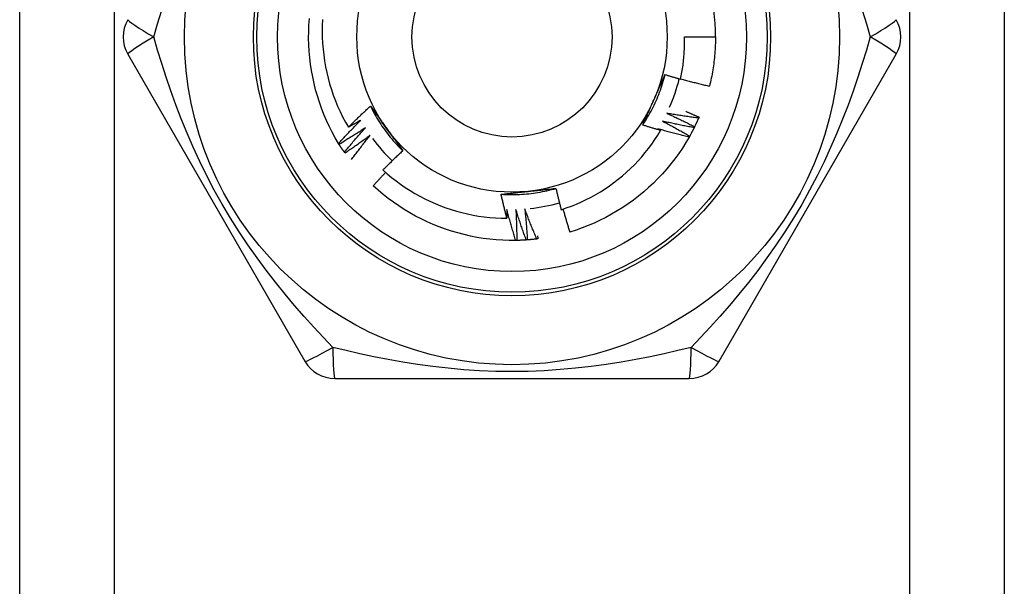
# Model space of a CAD drawing. Header units: inches. Extents: x 4.1 to 95.3, y 5.8 to 50.1.
# Tile 40 of 76: x 6.181 to 6.743, y 36.323 to 36.646. Entities that reach past the tile are written whole.
import ezdxf

# ---------------------------------------------------------------- set-up
doc = ezdxf.new("R2010")
doc.units = ezdxf.units.IN
doc.header["$MEASUREMENT"] = 0
doc.layers.add('Visible Edges(ANSI)', color=7, linetype='Continuous', lineweight=25)
doc.layers.add('Visible Tangent Edges(ANSI)', color=7, linetype='Continuous', lineweight=25)

msp = doc.modelspace()

# ---------------------------------------------------------------- linework, layer by layer
at = {"layer": 'Visible Edges(ANSI)'}
for p, q in [((6.180528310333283, 19.57724253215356), (6.180528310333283, 36.96306930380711)), ((6.742528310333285, 36.96306930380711), (6.742528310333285, 19.57724253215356)), ((6.559955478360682, 36.6362976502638), (6.577670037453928, 36.6362976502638)), ((6.242180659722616, 36.62645513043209), (6.343330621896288, 36.45125828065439)), ((6.579725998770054, 36.45125828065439), (6.680875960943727, 36.62645513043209)), ((6.568278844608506, 36.59054586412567), (6.568039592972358, 36.58999160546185)), ((6.362865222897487, 36.57502370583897), (6.362548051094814, 36.57553737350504)), ((6.36617856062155, 36.56998530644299), (6.365835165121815, 36.57048182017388)), ((6.46425679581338, 36.52018796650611), (6.46365323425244, 36.52017535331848)), ((6.360378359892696, 36.44141575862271), (6.562678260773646, 36.44141575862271))]:
    msp.add_line(p, q, dxfattribs=at)
at = {"layer": 'Visible Edges(ANSI)', "flags": 128}
for points in [[(6.362548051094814, 36.57553737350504), (6.360655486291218, 36.57873915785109), (6.358870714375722, 36.58200096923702), (6.357194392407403, 36.58531909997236), (6.355627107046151, 36.58868984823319), (6.354169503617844, 36.59210949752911), (6.352822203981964, 36.59557433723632), (6.351585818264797, 36.59908066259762), (6.350460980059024, 36.6026247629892), (6.349448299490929, 36.60620293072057), (6.348548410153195, 36.60981145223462), (6.347761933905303, 36.6134466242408), (6.347089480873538, 36.61710473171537), (6.346531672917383, 36.62078206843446), (6.346089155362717, 36.62447492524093), (6.345762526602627, 36.62817959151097), (6.345552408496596, 36.63189235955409), (6.345459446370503, 36.63560951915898), (6.345484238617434, 36.63932736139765), (6.34562741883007, 36.64304217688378), (6.345889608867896, 36.64675025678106)], [(6.353427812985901, 36.64624476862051), (6.353267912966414, 36.64286817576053), (6.35321334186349, 36.63948398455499), (6.353264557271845, 36.63609897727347), (6.353421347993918, 36.63272163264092), (6.353683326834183, 36.62935444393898), (6.354050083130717, 36.62599986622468), (6.354521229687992, 36.62266035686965), (6.355096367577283, 36.61933837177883), (6.355775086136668, 36.61603636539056), (6.356556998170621, 36.61275679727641), (6.357441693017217, 36.60950212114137), (6.358428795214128, 36.60627479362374), (6.359517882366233, 36.60307727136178), (6.360708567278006, 36.59991200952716), (6.361999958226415, 36.59678263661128), (6.36338817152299, 36.59369881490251), (6.364871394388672, 36.59066399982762), (6.366448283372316, 36.58768035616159), (6.368117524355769, 36.58475005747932)], [(6.557753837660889, 36.61220508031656), (6.557963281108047, 36.61319424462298), (6.558162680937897, 36.61418574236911), (6.558351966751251, 36.61517936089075), (6.558531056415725, 36.61617462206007), (6.558699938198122, 36.61717142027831), (6.558858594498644, 36.61816967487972), (6.559007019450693, 36.61916930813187), (6.559145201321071, 36.62017024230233), (6.55927312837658, 36.62117239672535), (6.559390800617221, 36.62217569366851), (6.559498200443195, 36.62318005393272), (6.559595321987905, 36.62418539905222), (6.559682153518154, 36.62519164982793), (6.559758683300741, 36.62619872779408), (6.559824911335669, 36.62720655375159), (6.559880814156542, 36.6282150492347), (6.559926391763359, 36.62922413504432), (6.559961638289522, 36.63023373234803), (6.559986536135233, 36.63124376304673), (6.560001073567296, 36.63225414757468), (6.560005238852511, 36.63326480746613), (6.559999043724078, 36.6342756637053), (6.559982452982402, 36.6352866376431), (6.559955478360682, 36.6362976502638)], [(6.577670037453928, 36.63629765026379), (6.577664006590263, 36.63511602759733), (6.577645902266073, 36.63393453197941), (6.577615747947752, 36.63275328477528), (6.577573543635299, 36.63157240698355), (6.577519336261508, 36.63039201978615), (6.577453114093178, 36.629212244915), (6.577374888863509, 36.62803320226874), (6.577284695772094, 36.62685501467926), (6.577182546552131, 36.62567780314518), (6.577068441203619, 36.62450168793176), (6.576942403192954, 36.62332679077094), (6.576804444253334, 36.62215323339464), (6.576654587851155, 36.62098113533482), (6.576492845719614, 36.61981061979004), (6.576319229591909, 36.6186418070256), (6.576133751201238, 36.61747481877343), (6.575936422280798, 36.61630977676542), (6.575727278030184, 36.61514679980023), (6.575506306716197, 36.61398601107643), (6.57527354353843, 36.61282753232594), (6.575029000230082, 36.61167148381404), (6.574772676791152, 36.61051798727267), (6.574504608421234, 36.60936716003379), (6.574224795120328, 36.60821913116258)], [(6.536140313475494, 36.58601902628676), (6.536867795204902, 36.58711947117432), (6.537579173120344, 36.58823043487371), (6.538274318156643, 36.58935165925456), (6.53895310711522, 36.59048289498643), (6.539615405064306, 36.59162388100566), (6.540261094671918, 36.59277436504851), (6.540890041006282, 36.59393409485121), (6.541502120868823, 36.59510281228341), (6.542097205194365, 36.59628026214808), (6.542675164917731, 36.59746619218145), (6.543235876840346, 36.59866034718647), (6.543779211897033, 36.59986247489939), (6.544305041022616, 36.60107231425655), (6.544813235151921, 36.60228961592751), (6.545303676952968, 36.60351412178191), (6.545776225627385, 36.60474557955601), (6.546230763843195, 36.60598373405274), (6.54666716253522, 36.60722833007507), (6.547085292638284, 36.60847911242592), (6.547485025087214, 36.60973582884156), (6.547866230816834, 36.61099822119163), (6.548228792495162, 36.61226603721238), (6.548572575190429, 36.61353902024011), (6.548897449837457, 36.61481691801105)], [(6.542452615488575, 36.60026783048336), (6.542724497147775, 36.60087850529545), (6.542996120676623, 36.60148863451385), (6.543267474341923, 36.60209823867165), (6.543538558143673, 36.60270733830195), (6.543809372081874, 36.60331595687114), (6.544079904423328, 36.603924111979), (6.544350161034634, 36.60453182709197), (6.544620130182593, 36.6051391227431), (6.544889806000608, 36.60574601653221), (6.545159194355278, 36.60635253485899), (6.545428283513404, 36.60695869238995), (6.545697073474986, 36.60756451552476), (6.545965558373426, 36.60817002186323), (6.546233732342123, 36.60877523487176), (6.546501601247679, 36.60938017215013), (6.546769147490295, 36.60998485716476), (6.54703638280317, 36.61058930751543), (6.547303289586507, 36.61119354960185), (6.547569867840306, 36.61179759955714), (6.547836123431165, 36.61240148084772), (6.548102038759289, 36.61300521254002), (6.548367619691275, 36.61360881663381), (6.548632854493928, 36.61421231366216), (6.548897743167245, 36.61481572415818)], [(6.548897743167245, 36.61481572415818), (6.549265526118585, 36.61470250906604), (6.549633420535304, 36.61458967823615), (6.550001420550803, 36.61447723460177), (6.550369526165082, 36.61436517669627), (6.55073774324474, 36.61425350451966), (6.55110606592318, 36.61414221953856), (6.551474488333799, 36.61403132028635), (6.551843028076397, 36.613920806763), (6.552211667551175, 36.61381067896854), (6.552580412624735, 36.61370093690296), (6.552949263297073, 36.61359158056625), (6.553318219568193, 36.61348261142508), (6.553687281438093, 36.61337402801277), (6.554056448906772, 36.61326583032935), (6.554425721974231, 36.6131580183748), (6.554795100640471, 36.61305059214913), (6.555164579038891, 36.61294355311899), (6.555534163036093, 36.61283689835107), (6.555903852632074, 36.61273063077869), (6.556273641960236, 36.61262474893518), (6.556643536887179, 36.61251925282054), (6.557013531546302, 36.61241414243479), (6.557383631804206, 36.61230941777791), (6.557753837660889, 36.61220508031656)], [(6.557796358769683, 36.61240193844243), (6.558476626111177, 36.61221293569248), (6.559157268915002, 36.61202521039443), (6.559838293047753, 36.61183876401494), (6.560519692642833, 36.61165359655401), (6.561201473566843, 36.61146970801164), (6.561883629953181, 36.61128709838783), (6.562566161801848, 36.61110576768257), (6.563249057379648, 36.61092571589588), (6.563932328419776, 36.61074694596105), (6.564615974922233, 36.61056945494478), (6.565299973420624, 36.61039324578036), (6.565984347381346, 36.6102183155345), (6.566669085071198, 36.6100446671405), (6.567354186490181, 36.60987229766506), (6.568039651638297, 36.60970121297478), (6.568725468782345, 36.60953140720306), (6.569411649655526, 36.60936288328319), (6.570098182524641, 36.60919564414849), (6.570785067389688, 36.60902968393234), (6.571472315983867, 36.60886500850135), (6.57215991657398, 36.60870161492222), (6.57284785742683, 36.60853950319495), (6.57353616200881, 36.60837867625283), (6.574224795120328, 36.60821913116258)], [(6.536140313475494, 36.58601902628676), (6.536399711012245, 36.58661014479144), (6.536659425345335, 36.58720127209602), (6.536919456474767, 36.58779244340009), (6.537179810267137, 36.58838368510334), (6.537440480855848, 36.58897502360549), (6.5377014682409, 36.58956649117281), (6.537962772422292, 36.59015811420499), (6.538224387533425, 36.59074992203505), (6.538486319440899, 36.59134194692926), (6.538748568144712, 36.59193421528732), (6.539011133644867, 36.59252675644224), (6.539274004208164, 36.59311959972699), (6.5395371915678, 36.59371277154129), (6.539800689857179, 36.59430630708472), (6.5400644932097, 36.59490022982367), (6.540328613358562, 36.59549456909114), (6.540593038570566, 36.59608935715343), (6.540857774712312, 36.59668462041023), (6.5411228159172, 36.59728039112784), (6.541388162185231, 36.59787669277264), (6.541653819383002, 36.59847356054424), (6.541919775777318, 36.59907101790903), (6.542186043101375, 36.5996691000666), (6.542452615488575, 36.60026783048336)], [(6.368117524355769, 36.58475005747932), (6.368630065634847, 36.58526386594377), (6.369143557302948, 36.58577674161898), (6.369657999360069, 36.58628868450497), (6.370173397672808, 36.58679968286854), (6.370689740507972, 36.58730975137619), (6.371207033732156, 36.58781888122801), (6.371725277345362, 36.58832706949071), (6.372244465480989, 36.58883431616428), (6.372764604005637, 36.58934061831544), (6.373285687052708, 36.58984597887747), (6.373807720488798, 36.59035039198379), (6.374330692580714, 36.59085385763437), (6.37485460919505, 36.59135637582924), (6.37537947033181, 36.59185794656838), (6.37590527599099, 36.59235856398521), (6.376432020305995, 36.59285822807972), (6.376959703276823, 36.59335693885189), (6.377488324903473, 36.59385469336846), (6.378017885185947, 36.59435148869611), (6.378548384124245, 36.59484732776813), (6.379079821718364, 36.59534220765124), (6.37961219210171, 36.59583612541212), (6.380145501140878, 36.59632908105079), (6.380679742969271, 36.59682107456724)], [(6.380679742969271, 36.59682107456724), (6.381061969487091, 36.59630087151), (6.381444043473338, 36.59578038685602), (6.38182599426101, 36.59525960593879), (6.3822078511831, 36.59473851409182), (6.382589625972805, 36.59421709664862), (6.382971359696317, 36.59369534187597), (6.383353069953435, 36.59317323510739), (6.383734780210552, 36.59265076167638), (6.384116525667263, 36.59212790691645), (6.384498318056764, 36.59160466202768), (6.38488019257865, 36.59108100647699), (6.385262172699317, 36.59055692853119), (6.385644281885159, 36.59003241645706), (6.386026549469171, 36.58950745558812), (6.386408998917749, 36.58898203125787), (6.386791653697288, 36.58845612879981), (6.387174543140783, 36.58792973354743), (6.38755769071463, 36.58740283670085), (6.387941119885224, 36.58687542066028), (6.388324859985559, 36.58634746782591), (6.38870893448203, 36.58581896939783), (6.389093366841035, 36.58528991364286), (6.389478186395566, 36.5847602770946), (6.389863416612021, 36.58423005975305)], [(6.380679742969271, 36.59682107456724), (6.381269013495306, 36.5956408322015), (6.381875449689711, 36.59446928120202), (6.382498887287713, 36.59330665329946), (6.383139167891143, 36.59215318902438), (6.383796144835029, 36.59100912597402), (6.384469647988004, 36.58987470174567), (6.385159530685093, 36.58875015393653), (6.385865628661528, 36.5876357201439), (6.38658778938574, 36.58653163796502), (6.387325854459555, 36.58543813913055), (6.388079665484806, 36.58435547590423), (6.38884906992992, 36.58328387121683), (6.389633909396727, 36.58222357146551), (6.390434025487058, 36.5811748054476), (6.391249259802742, 36.58013781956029), (6.392079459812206, 36.57911284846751), (6.392924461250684, 36.57810013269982), (6.393784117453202, 36.57709990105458), (6.394658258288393, 36.57611239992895), (6.395546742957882, 36.57513786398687), (6.396449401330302, 36.57417652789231), (6.397366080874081, 36.57322863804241), (6.398296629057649, 36.57229442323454), (6.399240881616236, 36.57137411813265)], [(6.549814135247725, 36.59278305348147), (6.55048536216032, 36.59247683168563), (6.551156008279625, 36.59216926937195), (6.55182607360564, 36.59186037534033), (6.552495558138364, 36.59155014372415), (6.553164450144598, 36.59123858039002), (6.553832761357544, 36.59092568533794), (6.554500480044, 36.59061145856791), (6.555167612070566, 36.59029590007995), (6.555834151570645, 36.58997901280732), (6.556500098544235, 36.58966079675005), (6.557165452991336, 36.58934125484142), (6.55783020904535, 36.58902038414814), (6.558494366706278, 36.58869818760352), (6.559157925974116, 36.58837466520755), (6.55982088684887, 36.58804981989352), (6.560483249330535, 36.58772365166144), (6.561145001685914, 36.58739616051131), (6.561806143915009, 36.58706734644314), (6.562466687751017, 36.58673721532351), (6.56312662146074, 36.58640575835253), (6.563785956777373, 36.5860729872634), (6.564444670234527, 36.58573890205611), (6.565102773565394, 36.58540349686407), (6.565760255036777, 36.58506677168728)], [(6.568039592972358, 36.58999160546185), (6.567278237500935, 36.59009099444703), (6.566517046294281, 36.59019185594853), (6.565756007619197, 36.59029418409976), (6.564995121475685, 36.59039798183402), (6.564234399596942, 36.5905032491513), (6.563473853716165, 36.5906099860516), (6.562713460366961, 36.59071819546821), (6.561953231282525, 36.59082787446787), (6.561193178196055, 36.59093902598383), (6.560433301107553, 36.59105165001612), (6.559673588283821, 36.59116574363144), (6.558914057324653, 36.59128130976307), (6.558154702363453, 36.59139834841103), (6.557395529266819, 36.59151685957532), (6.556636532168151, 36.59163684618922), (6.555877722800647, 36.59175830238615), (6.555119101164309, 36.5918812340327), (6.554360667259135, 36.59200564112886), (6.553602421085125, 36.59213152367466), (6.552844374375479, 36.59225887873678), (6.552086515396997, 36.59238770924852), (6.551328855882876, 36.59251801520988), (6.550571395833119, 36.59264979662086), (6.549814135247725, 36.59278305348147)], [(6.560681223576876, 36.59386004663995), (6.560999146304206, 36.59372535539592), (6.56131693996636, 36.59359036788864), (6.561634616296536, 36.59345508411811), (6.561952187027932, 36.59331950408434), (6.562269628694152, 36.59318362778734), (6.562586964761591, 36.59304745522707), (6.562904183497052, 36.59291098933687), (6.563221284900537, 36.59277422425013), (6.563538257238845, 36.59263716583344), (6.563855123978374, 36.59249981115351), (6.564171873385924, 36.59236216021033), (6.564488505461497, 36.59222421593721), (6.56480502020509, 36.59208597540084), (6.565121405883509, 36.59194743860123), (6.565437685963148, 36.59180860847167), (6.565753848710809, 36.59166948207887), (6.566069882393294, 36.59153006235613), (6.566385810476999, 36.59139034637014), (6.566701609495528, 36.59125033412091), (6.567017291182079, 36.59111003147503), (6.567332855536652, 36.5909694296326), (6.567648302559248, 36.59082853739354), (6.567963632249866, 36.59068734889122), (6.568278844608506, 36.59054586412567)], [(6.362548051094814, 36.57553737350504), (6.363065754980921, 36.57610440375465), (6.363584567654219, 36.57667046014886), (6.364104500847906, 36.57723554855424), (6.364625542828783, 36.5777996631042), (6.365147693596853, 36.57836280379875), (6.365670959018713, 36.57892497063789), (6.366195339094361, 36.57948615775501), (6.366720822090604, 36.58004636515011), (6.367247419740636, 36.5806055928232), (6.367775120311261, 36.58116383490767), (6.368303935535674, 36.58172109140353), (6.368833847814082, 36.58227736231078), (6.369364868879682, 36.58283264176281), (6.369896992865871, 36.58338692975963), (6.370430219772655, 36.58394022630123), (6.370964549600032, 36.58449252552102), (6.371499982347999, 36.585043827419), (6.372036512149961, 36.58559413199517), (6.372574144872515, 36.58614343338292), (6.373112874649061, 36.58669173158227), (6.373652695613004, 36.58723902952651), (6.374193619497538, 36.58778531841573), (6.374735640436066, 36.58833059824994), (6.375278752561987, 36.58887486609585)], [(6.375278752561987, 36.58887486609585), (6.374982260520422, 36.5886998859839), (6.374685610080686, 36.5885251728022), (6.374388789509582, 36.58835073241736), (6.37409180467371, 36.58817656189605), (6.373794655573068, 36.5880026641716), (6.373497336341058, 36.5878290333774), (6.373199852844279, 36.58765567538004), (6.372902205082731, 36.58748258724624), (6.372604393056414, 36.58730976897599), (6.372306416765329, 36.58713722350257), (6.372008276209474, 36.58696495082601), (6.371709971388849, 36.58679294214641), (6.371411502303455, 36.58662120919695), (6.371112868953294, 36.58644975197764), (6.370814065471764, 36.58627855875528), (6.370515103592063, 36.58610764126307), (6.370215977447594, 36.5859369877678), (6.369916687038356, 36.58576661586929), (6.369617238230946, 36.58559650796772), (6.36931761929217, 36.58542667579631), (6.369017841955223, 36.58525711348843), (6.368717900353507, 36.58508782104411), (6.368417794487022, 36.58491880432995), (6.368117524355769, 36.58475005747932)], [(6.547436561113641, 36.58825933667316), (6.548090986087, 36.58791868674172), (6.548744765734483, 36.58757673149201), (6.549397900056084, 36.58723347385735), (6.550050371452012, 36.58688891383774), (6.550702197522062, 36.58654305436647), (6.551353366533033, 36.58619589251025), (6.552003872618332, 36.58584742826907), (6.552653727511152, 36.58549766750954), (6.553302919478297, 36.58514661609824), (6.553951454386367, 36.584794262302), (6.55459932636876, 36.5844406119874), (6.555246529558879, 36.58408567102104), (6.555893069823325, 36.58372943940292), (6.556538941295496, 36.58337191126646), (6.557184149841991, 36.58301309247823), (6.557828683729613, 36.58265298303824), (6.558472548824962, 36.58229158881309), (6.559115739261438, 36.5819289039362), (6.559758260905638, 36.58156492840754), (6.560400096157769, 36.58119966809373), (6.561041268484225, 36.58083312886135), (6.561681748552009, 36.58046529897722), (6.562321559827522, 36.58009618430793), (6.562960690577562, 36.57972579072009)], [(6.565492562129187, 36.58452567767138), (6.564737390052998, 36.58466445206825), (6.563982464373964, 36.58480468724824), (6.563227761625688, 36.58494637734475), (6.562473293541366, 36.58508952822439), (6.561719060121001, 36.58523413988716), (6.560965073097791, 36.58538020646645), (6.560211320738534, 36.58552773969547), (6.559457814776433, 36.58567672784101), (6.558704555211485, 36.58582717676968), (6.55795154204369, 36.58597909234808), (6.557198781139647, 36.58613246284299), (6.556446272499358, 36.58628729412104), (6.555694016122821, 36.5864435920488), (6.554942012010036, 36.58660134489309), (6.554190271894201, 36.58676056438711), (6.553438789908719, 36.58692124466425), (6.552687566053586, 36.58708338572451), (6.551936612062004, 36.58724699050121), (6.551185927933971, 36.58741205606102), (6.550435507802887, 36.58757858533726), (6.549685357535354, 36.58774657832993), (6.548935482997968, 36.58791603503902), (6.548185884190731, 36.58808695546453), (6.547436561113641, 36.58825933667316)], [(6.568039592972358, 36.58999160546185), (6.567949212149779, 36.58978431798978), (6.567858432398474, 36.58957722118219), (6.567767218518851, 36.58937031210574), (6.567675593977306, 36.58916359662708), (6.56758354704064, 36.58895707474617), (6.567491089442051, 36.58875074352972), (6.567398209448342, 36.58854460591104), (6.567304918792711, 36.58833866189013), (6.567211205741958, 36.58813291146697), (6.567117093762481, 36.58792735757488), (6.567022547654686, 36.58772199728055), (6.566927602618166, 36.58751683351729), (6.566832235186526, 36.58731186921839), (6.56673646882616, 36.58710709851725), (6.566640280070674, 36.58690253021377), (6.566543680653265, 36.58669815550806), (6.566446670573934, 36.58649398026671), (6.566349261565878, 36.58629001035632), (6.566251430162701, 36.5860862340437), (6.566153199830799, 36.58588266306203), (6.566054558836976, 36.58567929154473), (6.565955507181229, 36.5854761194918), (6.565856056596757, 36.58527315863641), (6.565756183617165, 36.5850703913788)], [(6.377856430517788, 36.58446210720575), (6.377241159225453, 36.58405497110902), (6.376625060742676, 36.58364903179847), (6.376008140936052, 36.58324429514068), (6.375390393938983, 36.58284076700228), (6.37477183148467, 36.58243843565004), (6.374152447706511, 36.58203730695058), (6.373532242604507, 36.58163738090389), (6.372911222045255, 36.58123866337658), (6.372289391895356, 36.58084115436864), (6.371666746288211, 36.58044484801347), (6.371043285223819, 36.58004975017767), (6.370419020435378, 36.57965586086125), (6.369793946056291, 36.5792631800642), (6.369168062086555, 36.57887170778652), (6.368541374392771, 36.57848144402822), (6.367913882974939, 36.57809239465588), (6.367285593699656, 36.57770455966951), (6.366656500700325, 36.57731793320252), (6.366026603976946, 36.5769325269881), (6.365395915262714, 36.57654832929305), (6.364764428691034, 36.57616535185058), (6.364132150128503, 36.57578358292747), (6.363499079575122, 36.57540303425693), (6.362865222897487, 36.57502370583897)], [(6.365835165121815, 36.57048182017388), (6.366322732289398, 36.57107495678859), (6.36681146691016, 36.57166717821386), (6.367301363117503, 36.57225849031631), (6.367792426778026, 36.57284889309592), (6.368284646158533, 36.57343837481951), (6.368778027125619, 36.57402694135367), (6.369272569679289, 36.57461459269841), (6.369768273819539, 36.57520131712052), (6.37026513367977, 36.5757871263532), (6.370763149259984, 36.57637200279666), (6.371262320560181, 36.57695595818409), (6.371762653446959, 36.5775389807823), (6.37226413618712, 36.57812107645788), (6.372766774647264, 36.57870223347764), (6.373270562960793, 36.57928245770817), (6.373775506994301, 36.57986174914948), (6.374281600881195, 36.58044010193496), (6.374788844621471, 36.58101751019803), (6.375297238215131, 36.58159397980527), (6.375806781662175, 36.58216949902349), (6.376317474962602, 36.58274407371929), (6.376829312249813, 36.58331770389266), (6.377342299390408, 36.58389038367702), (6.377856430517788, 36.58446210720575)], [(6.389863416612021, 36.58423005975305), (6.390256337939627, 36.58368926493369), (6.390648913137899, 36.58314896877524), (6.391041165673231, 36.58260916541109), (6.391433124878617, 36.58206984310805), (6.391824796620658, 36.58153100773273), (6.39221620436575, 36.58099264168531), (6.392607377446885, 36.58045473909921), (6.392998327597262, 36.57991728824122), (6.393389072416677, 36.57938029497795), (6.393779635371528, 36.57884374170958), (6.394170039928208, 36.57830762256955), (6.394560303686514, 36.57777193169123), (6.394950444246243, 36.57723666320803), (6.395340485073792, 36.57670181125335), (6.395730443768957, 36.576167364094), (6.396120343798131, 36.57563331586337), (6.396510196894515, 36.57509966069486), (6.396900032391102, 36.57456639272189), (6.39728986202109, 36.57403350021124), (6.397679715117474, 36.57350097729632), (6.398069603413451, 36.57296882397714), (6.398459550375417, 36.57243702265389), (6.39884957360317, 36.57190557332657), (6.399239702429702, 36.57137446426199)], [(6.489601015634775, 36.53773861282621), (6.492536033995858, 36.5387215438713), (6.495443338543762, 36.53979408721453), (6.498319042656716, 36.54095519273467), (6.501154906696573, 36.54220156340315), (6.503948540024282, 36.54353189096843), (6.506698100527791, 36.5449450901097), (6.509401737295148, 36.54644005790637), (6.512057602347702, 36.54801569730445), (6.514663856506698, 36.54967091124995), (6.517218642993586, 36.55140460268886), (6.519720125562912, 36.5532156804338), (6.522166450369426, 36.55510304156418), (6.524555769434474, 36.5570655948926), (6.526886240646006, 36.55910223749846), (6.529156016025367, 36.56121187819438), (6.531360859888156, 36.56339100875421), (6.533495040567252, 36.56563392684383), (6.53555715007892, 36.56793880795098), (6.537545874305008, 36.57030389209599), (6.539459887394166, 36.5727274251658), (6.541297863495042, 36.57520764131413), (6.543058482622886, 36.57774279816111), (6.544740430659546, 36.58033112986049), (6.546342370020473, 36.58297088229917)], [(6.546342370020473, 36.58297088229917), (6.54591576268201, 36.5830923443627), (6.545489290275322, 36.58321428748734), (6.54506294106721, 36.58333671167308), (6.544636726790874, 36.58345962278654), (6.544210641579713, 36.5835830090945), (6.543784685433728, 36.58370688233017), (6.543358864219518, 36.58383123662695), (6.542933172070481, 36.58395607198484), (6.542507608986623, 36.58408139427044), (6.542082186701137, 36.58420719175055), (6.541656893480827, 36.58433347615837), (6.541231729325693, 36.5844602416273), (6.540806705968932, 36.58458748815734), (6.540381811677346, 36.58471521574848), (6.539957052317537, 36.58484343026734), (6.539532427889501, 36.58497211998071), (6.53910793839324, 36.58510129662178), (6.538683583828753, 36.58523095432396), (6.53825936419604, 36.58536109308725), (6.537835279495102, 36.58549171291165), (6.537411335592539, 36.58562281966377), (6.53698752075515, 36.58575440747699), (6.536563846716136, 36.58588647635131), (6.536140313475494, 36.58601902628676)], [(6.544827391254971, 36.58386512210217), (6.544890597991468, 36.58382800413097), (6.544953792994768, 36.58379088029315), (6.545016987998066, 36.58375373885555), (6.545080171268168, 36.58371658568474), (6.54514334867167, 36.58367942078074), (6.545206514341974, 36.58364223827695), (6.545269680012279, 36.58360504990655), (6.545332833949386, 36.58356784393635), (6.545395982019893, 36.58353062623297), (6.545459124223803, 36.58349340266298), (6.545522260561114, 36.58345616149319), (6.545585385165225, 36.5834189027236), (6.545648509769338, 36.58338163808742), (6.545711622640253, 36.58334436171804), (6.545774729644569, 36.58330706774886), (6.545837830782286, 36.58326976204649), (6.545900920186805, 36.58323245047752), (6.545964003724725, 36.58319512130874), (6.546027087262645, 36.58315777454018), (6.546090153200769, 36.58312042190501), (6.546153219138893, 36.58308305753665), (6.546216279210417, 36.58304567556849), (6.546279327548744, 36.58300828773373), (6.546342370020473, 36.58297088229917)], [(6.562665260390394, 36.57919932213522), (6.561918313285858, 36.57937710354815), (6.56117168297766, 36.579556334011), (6.560425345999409, 36.57973700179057), (6.559679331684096, 36.57991911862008), (6.558933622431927, 36.58010268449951), (6.558188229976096, 36.58028769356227), (6.557443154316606, 36.58047414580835), (6.556698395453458, 36.58066204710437), (6.555953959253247, 36.58085139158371), (6.555209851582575, 36.58104217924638), (6.554466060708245, 36.58123441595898), (6.55372259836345, 36.58142810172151), (6.552979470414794, 36.58162323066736), (6.552236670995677, 36.58181980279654), (6.551494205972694, 36.58201782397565), (6.550752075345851, 36.58221729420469), (6.550010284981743, 36.58241820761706), (6.549268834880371, 36.58262057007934), (6.548527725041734, 36.58282437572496), (6.547786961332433, 36.58302963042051), (6.547046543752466, 36.58323633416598), (6.546306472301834, 36.58344448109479), (6.545566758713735, 36.58365407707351), (6.544827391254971, 36.58386512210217)], [(6.565492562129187, 36.58452567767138), (6.565391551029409, 36.58432336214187), (6.565290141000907, 36.58412125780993), (6.565188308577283, 36.58391935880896), (6.565086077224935, 36.58371768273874), (6.564983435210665, 36.58351621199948), (6.564880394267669, 36.58331495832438), (6.564776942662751, 36.58311392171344), (6.564673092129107, 36.58291309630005), (6.564568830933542, 36.58271248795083), (6.564464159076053, 36.58251209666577), (6.56435908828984, 36.58231191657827), (6.564253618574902, 36.58211195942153), (6.564147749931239, 36.58191221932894), (6.564041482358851, 36.58171269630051), (6.56393480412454, 36.58151339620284), (6.563827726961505, 36.58131431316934), (6.563720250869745, 36.58111544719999), (6.563612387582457, 36.58091680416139), (6.563504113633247, 36.58071838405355), (6.563395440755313, 36.58052018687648), (6.56328638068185, 36.58032220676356), (6.563176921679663, 36.58012445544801), (6.563067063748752, 36.57992692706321), (6.562956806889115, 36.57972961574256)], [(6.565760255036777, 36.58506677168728), (6.565749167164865, 36.58504420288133), (6.565738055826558, 36.58502162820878), (6.565726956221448, 36.58499905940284), (6.565715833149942, 36.58497649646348), (6.565704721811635, 36.58495393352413), (6.565693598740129, 36.58493137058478), (6.565682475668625, 36.58490881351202), (6.565671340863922, 36.58488625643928), (6.565660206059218, 36.58486369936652), (6.565649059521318, 36.58484114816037), (6.565637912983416, 36.58481859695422), (6.565626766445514, 36.58479605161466), (6.565615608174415, 36.58477350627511), (6.565604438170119, 36.58475096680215), (6.565593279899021, 36.5847284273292), (6.565582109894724, 36.58470588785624), (6.56557092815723, 36.58468335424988), (6.565559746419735, 36.58466082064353), (6.565548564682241, 36.58463829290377), (6.565537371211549, 36.58461576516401), (6.565526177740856, 36.58459324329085), (6.565514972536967, 36.5845707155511), (6.565503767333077, 36.58454819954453), (6.565492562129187, 36.58452567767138)], [(6.365835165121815, 36.57048182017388), (6.365707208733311, 36.57066826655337), (6.365579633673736, 36.57085497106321), (6.365452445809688, 36.5710419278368), (6.365325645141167, 36.57122913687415), (6.365199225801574, 36.57141659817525), (6.365073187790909, 36.5716043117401), (6.364947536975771, 36.5717922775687), (6.364822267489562, 36.57198048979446), (6.364697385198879, 36.57216895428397), (6.364572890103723, 36.57235766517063), (6.364448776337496, 36.57254662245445), (6.364325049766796, 36.57273583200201), (6.364201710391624, 36.57292528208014), (6.364078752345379, 36.57311497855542), (6.363956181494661, 36.57330492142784), (6.363833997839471, 36.57349510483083), (6.363712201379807, 36.57368553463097), (6.363590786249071, 36.57387619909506), (6.363469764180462, 36.57406710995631), (6.363349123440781, 36.57425826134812), (6.363228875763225, 36.57444964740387), (6.363109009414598, 36.57464127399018), (6.362989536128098, 36.57483314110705), (6.362870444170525, 36.57502524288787)], [(6.380659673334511, 36.58018908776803), (6.38006636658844, 36.57975056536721), (6.379472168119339, 36.57931319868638), (6.378877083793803, 36.57887698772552), (6.378281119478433, 36.57844193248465), (6.37768426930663, 36.57800803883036), (6.377086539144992, 36.57757530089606), (6.376487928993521, 36.57714373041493), (6.375888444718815, 36.57671331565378), (6.375288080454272, 36.57628406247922), (6.374686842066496, 36.57585597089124), (6.374084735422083, 36.57542904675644), (6.373481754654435, 36.57500328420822), (6.37287789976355, 36.57457868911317), (6.372273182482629, 36.57415526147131), (6.371667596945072, 36.57373300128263), (6.371061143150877, 36.57331190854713), (6.370453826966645, 36.57289198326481), (6.369845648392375, 36.57247322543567), (6.369236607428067, 36.57205564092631), (6.368626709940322, 36.57163922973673), (6.368015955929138, 36.57122398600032), (6.367404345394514, 36.5708099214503), (6.366791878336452, 36.57039702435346), (6.36617856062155, 36.56998530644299)], [(6.369895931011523, 36.56630180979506), (6.370331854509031, 36.56688946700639), (6.370768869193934, 36.56747634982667), (6.371206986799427, 36.5680624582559), (6.371646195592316, 36.56864779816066), (6.372086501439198, 36.56923235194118), (6.372527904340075, 36.56981613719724), (6.372970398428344, 36.57039913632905), (6.373413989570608, 36.57098135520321), (6.373858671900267, 36.57156278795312), (6.374304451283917, 36.57214344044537), (6.374751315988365, 36.57272330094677), (6.375199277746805, 36.57330237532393), (6.375648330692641, 36.57388065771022), (6.37609846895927, 36.57445814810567), (6.376549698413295, 36.57503484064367), (6.377002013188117, 36.57561074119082), (6.377455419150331, 36.57618584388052), (6.377909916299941, 36.57676014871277), (6.378365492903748, 36.57733364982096), (6.378822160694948, 36.57790635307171), (6.379279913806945, 36.57847824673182), (6.379738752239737, 36.57904933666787), (6.380198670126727, 36.57961961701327), (6.380659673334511, 36.58018908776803)], [(6.562665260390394, 36.57919932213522), (6.560782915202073, 36.57599151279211), (6.558795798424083, 36.57284888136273), (6.55670683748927, 36.56977376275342), (6.554518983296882, 36.56676850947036), (6.552235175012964, 36.56383545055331), (6.549858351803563, 36.56097694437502), (6.547391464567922, 36.55819531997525), (6.544837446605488, 36.55549292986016), (6.542199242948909, 36.55287210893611), (6.539479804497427, 36.55033520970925), (6.536682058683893, 36.54788456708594), (6.533808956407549, 36.54552252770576), (6.530863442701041, 36.54325143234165), (6.527848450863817, 36.54107362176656), (6.524766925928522, 36.53899144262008), (6.521621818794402, 36.53700723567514), (6.518416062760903, 36.53512335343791), (6.515152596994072, 36.53334212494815), (6.511834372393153, 36.53166588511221), (6.508464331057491, 36.53009700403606), (6.505045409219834, 36.52863780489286), (6.501580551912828, 36.52729063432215), (6.498072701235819, 36.5260578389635), (6.494524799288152, 36.52494176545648)], [(6.562960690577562, 36.57972579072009), (6.562948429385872, 36.57970382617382), (6.56293616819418, 36.57968186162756), (6.562923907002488, 36.5796598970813), (6.562911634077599, 36.57963793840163), (6.562899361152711, 36.57961598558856), (6.562887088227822, 36.57959403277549), (6.562874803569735, 36.57957207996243), (6.562862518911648, 36.57955013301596), (6.562850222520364, 36.5795281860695), (6.56283792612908, 36.57950624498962), (6.562825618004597, 36.57948430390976), (6.562813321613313, 36.57946236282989), (6.562801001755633, 36.57944043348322), (6.562788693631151, 36.57941849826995), (6.562776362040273, 36.57939656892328), (6.562764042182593, 36.57937463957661), (6.562751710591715, 36.57935271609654), (6.562739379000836, 36.57933079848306), (6.562727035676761, 36.57930887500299), (6.562714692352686, 36.57928696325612), (6.562702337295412, 36.57926504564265), (6.562689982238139, 36.57924313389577), (6.562677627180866, 36.5792212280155), (6.562665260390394, 36.57919932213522)], [(6.399239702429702, 36.57137446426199), (6.398757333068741, 36.57092604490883), (6.398275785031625, 36.57047678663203), (6.397795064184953, 36.57002668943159), (6.397315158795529, 36.56957575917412), (6.396836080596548, 36.56912398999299), (6.396357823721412, 36.56867138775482), (6.395880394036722, 36.56821795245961), (6.395403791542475, 36.56776368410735), (6.394928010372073, 36.56730858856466), (6.394453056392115, 36.56685265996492), (6.393978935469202, 36.56639590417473), (6.393505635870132, 36.56593832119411), (6.393033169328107, 36.56547991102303), (6.392561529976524, 36.56502067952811), (6.392090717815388, 36.56456062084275), (6.391620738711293, 36.56409974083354), (6.391151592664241, 36.56363803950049), (6.390683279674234, 36.56317552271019), (6.39021579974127, 36.56271217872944), (6.389749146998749, 36.56224802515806), (6.38928333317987, 36.56178305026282), (6.388818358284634, 36.56131725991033), (6.38835421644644, 36.5608506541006), (6.38789090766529, 36.56038323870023)], [(6.389415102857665, 36.55901679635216), (6.389115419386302, 36.5587016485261), (6.38881609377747, 36.55838614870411), (6.388517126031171, 36.558070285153), (6.388218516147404, 36.55775406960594), (6.38792026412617, 36.55743749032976), (6.387622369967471, 36.55712056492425), (6.387324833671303, 36.5568032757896), (6.387027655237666, 36.55648563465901), (6.386730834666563, 36.5561676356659), (6.386434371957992, 36.55584928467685), (6.386138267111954, 36.55553057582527), (6.385842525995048, 36.55521151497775), (6.385547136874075, 36.5548921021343), (6.385252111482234, 36.55457233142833), (6.384957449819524, 36.5542522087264), (6.384663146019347, 36.55393173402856), (6.384369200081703, 36.55361090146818), (6.384075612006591, 36.55328972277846), (6.383782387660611, 36.55296818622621), (6.383489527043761, 36.55264630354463), (6.383197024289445, 36.55232406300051), (6.38290488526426, 36.55200147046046), (6.382613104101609, 36.55167853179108), (6.382321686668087, 36.55135524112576)], [(6.38789090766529, 36.56038323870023), (6.390313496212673, 36.55823588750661), (6.392798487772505, 36.55616561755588), (6.395344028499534, 36.55417378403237), (6.397948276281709, 36.55226174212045), (6.400609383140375, 36.55043083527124), (6.403325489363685, 36.5486824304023), (6.406094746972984, 36.54701786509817), (6.408915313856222, 36.54543850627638), (6.411785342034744, 36.54394570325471), (6.414702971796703, 36.54254080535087), (6.417666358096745, 36.54122516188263), (6.420669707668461, 36.54000169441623), (6.423705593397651, 36.53887335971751), (6.426771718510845, 36.53784072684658), (6.429865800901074, 36.53690435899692), (6.432985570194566, 36.53606482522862), (6.43612875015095, 36.53532267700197), (6.439293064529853, 36.53467850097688), (6.442476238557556, 36.53413282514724), (6.445675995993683, 36.53368624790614), (6.448890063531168, 36.53333929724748), (6.45211616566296, 36.53309255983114), (6.455352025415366, 36.53294659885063), (6.458594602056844, 36.53290196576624)], [(6.46365323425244, 36.52017535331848), (6.459933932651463, 36.5201694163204), (6.456217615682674, 36.52028684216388), (6.452507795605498, 36.5205262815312), (6.448807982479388, 36.52088638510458), (6.445121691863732, 36.5213658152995), (6.441452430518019, 36.521963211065), (6.437803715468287, 36.52267723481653), (6.434179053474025, 36.52350654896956), (6.430581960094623, 36.52444979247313), (6.427015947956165, 36.5255056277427), (6.423484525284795, 36.52667270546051), (6.419991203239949, 36.52794967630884), (6.416539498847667, 36.52933520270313), (6.413132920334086, 36.53082792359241), (6.409774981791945, 36.53242651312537), (6.406469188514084, 36.53412961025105), (6.40321906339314, 36.5359358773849), (6.400028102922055, 36.53784395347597), (6.396899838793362, 36.53985250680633), (6.393837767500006, 36.54196018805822), (6.390845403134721, 36.54416564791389), (6.387926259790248, 36.5464675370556), (6.385083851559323, 36.54886451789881), (6.382321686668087, 36.55135524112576)], [(6.455291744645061, 36.54654244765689), (6.456608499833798, 36.54646265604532), (6.457926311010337, 36.54640206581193), (6.459244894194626, 36.54636066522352), (6.460563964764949, 36.54633843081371), (6.461883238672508, 36.54633535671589), (6.463202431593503, 36.54635141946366), (6.464521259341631, 36.54638659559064), (6.465839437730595, 36.54644087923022), (6.467156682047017, 36.546514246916), (6.468472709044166, 36.54660668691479), (6.469787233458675, 36.5467181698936), (6.47109997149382, 36.54684869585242), (6.472410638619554, 36.54699823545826), (6.473718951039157, 36.54716677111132), (6.475024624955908, 36.54735429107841), (6.476327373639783, 36.54756077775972), (6.477626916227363, 36.54778621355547), (6.478922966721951, 36.54803058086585), (6.480215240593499, 36.54829386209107), (6.481503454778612, 36.54857603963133), (6.482787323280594, 36.54887710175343), (6.484066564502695, 36.54919702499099), (6.485340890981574, 36.54953579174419), (6.486610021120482, 36.54989339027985)], [(6.455291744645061, 36.54654244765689), (6.455933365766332, 36.54661336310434), (6.45657515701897, 36.54668400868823), (6.45721714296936, 36.54675439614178), (6.457859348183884, 36.54682454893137), (6.45850179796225, 36.546894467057), (6.459144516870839, 36.54696417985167), (6.459787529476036, 36.54703369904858), (6.460430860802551, 36.54710303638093), (6.461074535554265, 36.5471722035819), (6.461718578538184, 36.5472412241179), (6.46236301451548, 36.54731010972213), (6.463007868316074, 36.54737887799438), (6.463653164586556, 36.54744754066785), (6.464298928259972, 36.54751610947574), (6.464945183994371, 36.54758460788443), (6.465591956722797, 36.54765304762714), (6.466239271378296, 36.54772144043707), (6.466887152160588, 36.54778980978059), (6.467535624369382, 36.54785815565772), (6.46818471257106, 36.54792651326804), (6.468834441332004, 36.54799488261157), (6.469484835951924, 36.5480632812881), (6.470135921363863, 36.54813172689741), (6.470787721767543, 36.5482002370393)], [(6.470787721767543, 36.5482002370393), (6.471452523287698, 36.54827011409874), (6.472116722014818, 36.54833995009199), (6.472780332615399, 36.54840975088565), (6.473443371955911, 36.5484795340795), (6.474105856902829, 36.54854931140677), (6.474767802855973, 36.54861910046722), (6.475429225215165, 36.54868891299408), (6.476090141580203, 36.54875876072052), (6.476750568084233, 36.54882866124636), (6.477410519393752, 36.54889862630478), (6.478070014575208, 36.54896866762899), (6.478729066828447, 36.54903879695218), (6.479387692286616, 36.54910903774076), (6.480045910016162, 36.54917939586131), (6.480703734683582, 36.54924988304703), (6.481361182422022, 36.54932052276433), (6.482018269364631, 36.5493913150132), (6.482675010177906, 36.54946228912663), (6.483331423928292, 36.54953344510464), (6.483987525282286, 36.5496048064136), (6.484643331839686, 36.54967638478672), (6.485298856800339, 36.5497481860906), (6.485954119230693, 36.54982023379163), (6.486609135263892, 36.54989253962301)], [(6.486609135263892, 36.54989253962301), (6.486725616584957, 36.54938397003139), (6.486842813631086, 36.54887558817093), (6.486960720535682, 36.54836738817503), (6.487079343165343, 36.54785937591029), (6.487198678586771, 36.54735154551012), (6.487318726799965, 36.54684389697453), (6.487439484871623, 36.54633643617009), (6.487560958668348, 36.54582916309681), (6.487683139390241, 36.54532207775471), (6.487806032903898, 36.54481518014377), (6.48792963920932, 36.54430847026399), (6.48805395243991, 36.54380194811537), (6.488178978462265, 36.54329561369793), (6.488304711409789, 36.54278947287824), (6.488431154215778, 36.54228351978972), (6.488558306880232, 36.54177776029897), (6.488686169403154, 36.54127218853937), (6.488814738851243, 36.54076681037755), (6.488944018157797, 36.54026162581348), (6.489074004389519, 36.53975663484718), (6.489204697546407, 36.53925183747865), (6.489336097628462, 36.53874723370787), (6.489468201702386, 36.53824282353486), (6.489601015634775, 36.53773861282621)], [(6.458594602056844, 36.53290196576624), (6.458447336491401, 36.53346775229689), (6.458300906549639, 36.5340337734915), (6.458155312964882, 36.53460001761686), (6.458010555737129, 36.53516649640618), (6.457866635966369, 36.53573318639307), (6.457723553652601, 36.53630011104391), (6.457581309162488, 36.5368672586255), (6.457439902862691, 36.53743464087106), (6.457299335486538, 36.53800223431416), (6.457159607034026, 36.53857005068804), (6.457020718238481, 36.53913808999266), (6.456882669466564, 36.53970635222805), (6.456745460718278, 36.5402748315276), (6.456609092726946, 36.5408435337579), (6.456473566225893, 36.54141245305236), (6.456338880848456, 36.54198158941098), (6.456205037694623, 36.54255094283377), (6.456072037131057, 36.5431205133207), (6.455939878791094, 36.5436903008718), (6.455808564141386, 36.54426030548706), (6.455678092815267, 36.54483052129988), (6.455548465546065, 36.54540094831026), (6.455419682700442, 36.5459715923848), (6.455291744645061, 36.54654244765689)], [(6.458621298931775, 36.53791342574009), (6.458621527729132, 36.53770463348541), (6.458621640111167, 36.53749584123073), (6.458621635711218, 36.53728704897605), (6.458621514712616, 36.53707825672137), (6.45862127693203, 36.53686945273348), (6.45862092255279, 36.53666066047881), (6.458620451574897, 36.53645185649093), (6.458619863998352, 36.53624305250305), (6.458619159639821, 36.53603424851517), (6.458618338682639, 36.53582544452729), (6.458617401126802, 36.53561662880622), (6.458616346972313, 36.53540782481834), (6.45861517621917, 36.53519900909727), (6.458613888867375, 36.53499019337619), (6.458612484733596, 36.53478137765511), (6.458610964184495, 36.53457256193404), (6.45860932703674, 36.53436374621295), (6.458607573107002, 36.53415491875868), (6.458605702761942, 36.53394610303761), (6.458603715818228, 36.53373727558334), (6.458601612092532, 36.53352844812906), (6.45859939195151, 36.53331962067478), (6.458597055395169, 36.53311079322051), (6.458594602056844, 36.53290196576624)], [(6.46365323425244, 36.52017535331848), (6.46342736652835, 36.52090919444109), (6.463202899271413, 36.5216435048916), (6.462979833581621, 36.52237827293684), (6.462758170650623, 36.52311351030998), (6.462537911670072, 36.52384921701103), (6.462319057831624, 36.52458538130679), (6.462101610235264, 36.52532201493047), (6.461885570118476, 36.52605909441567), (6.461670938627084, 36.52679664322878), (6.461457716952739, 36.5275346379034), (6.46124590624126, 36.52827309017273), (6.461035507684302, 36.52901200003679), (6.460826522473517, 36.52975134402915), (6.460618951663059, 36.53049114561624), (6.460412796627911, 36.53123139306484), (6.460208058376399, 36.53197208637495), (6.460004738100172, 36.53271322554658), (6.459802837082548, 36.53345479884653), (6.459602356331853, 36.53419681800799), (6.459403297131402, 36.53493927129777), (6.459205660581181, 36.53568215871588), (6.459009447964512, 36.5364254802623), (6.458814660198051, 36.53716923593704), (6.458621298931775, 36.53791342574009)], [(6.463731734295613, 36.53789515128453), (6.463770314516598, 36.53715838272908), (6.463807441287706, 36.53642150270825), (6.4638431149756, 36.53568452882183), (6.46387733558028, 36.53494744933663), (6.463910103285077, 36.53421028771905), (6.463941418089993, 36.5334730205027), (6.463971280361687, 36.53273565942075), (6.46399968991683, 36.53199820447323), (6.464026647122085, 36.53126066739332), (6.46405215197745, 36.53052303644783), (6.464076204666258, 36.52978532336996), (6.464098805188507, 36.5290475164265), (6.464119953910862, 36.52830963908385), (6.46413965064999, 36.52757167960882), (6.464157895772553, 36.52683363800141), (6.464174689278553, 36.52609551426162), (6.464190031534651, 36.52535732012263), (6.464203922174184, 36.52461904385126), (6.464216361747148, 36.5238807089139), (6.464227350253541, 36.52314229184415), (6.464236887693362, 36.52240381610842), (6.464244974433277, 36.52166525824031), (6.464251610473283, 36.5209266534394), (6.46425679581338, 36.52018796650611)], [(6.4696775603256, 36.52044217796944), (6.469413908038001, 36.52116330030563), (6.469151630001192, 36.52188496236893), (6.468890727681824, 36.52260716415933), (6.468631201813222, 36.52332990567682), (6.468373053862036, 36.52405318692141), (6.468116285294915, 36.52477700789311), (6.467860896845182, 36.5255013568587), (6.467606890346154, 36.52622623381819), (6.467354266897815, 36.52695163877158), (6.467103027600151, 36.52767758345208), (6.466853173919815, 36.52840404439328), (6.466604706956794, 36.52913103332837), (6.466357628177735, 36.52985853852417), (6.466111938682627, 36.53058657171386), (6.46586763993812, 36.53131512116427), (6.465624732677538, 36.53204418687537), (6.465383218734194, 36.53277376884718), (6.465143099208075, 36.53350386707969), (6.464904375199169, 36.5342344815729), (6.464667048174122, 36.53496560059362), (6.464431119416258, 36.53569722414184), (6.464196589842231, 36.53642936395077), (6.463963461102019, 36.5371620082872), (6.463731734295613, 36.53789515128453)], [(6.468836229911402, 36.53814215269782), (6.468912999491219, 36.53740838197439), (6.468988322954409, 36.53667442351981), (6.469062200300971, 36.53594028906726), (6.469134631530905, 36.53520599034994), (6.469205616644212, 36.53447151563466), (6.469275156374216, 36.53373686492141), (6.469343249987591, 36.53300204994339), (6.469409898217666, 36.5322670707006), (6.469475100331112, 36.53153191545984), (6.469538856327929, 36.53079660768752), (6.469601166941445, 36.53006113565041), (6.469662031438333, 36.52932549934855), (6.469721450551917, 36.52858971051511), (6.4697794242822, 36.5278537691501), (6.469835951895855, 36.52711766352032), (6.469891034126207, 36.52638141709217), (6.46994467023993, 36.52564500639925), (6.469996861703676, 36.52490845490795), (6.470047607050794, 36.52417175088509), (6.470096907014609, 36.52343490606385), (6.470144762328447, 36.52269792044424), (6.470191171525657, 36.52196078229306), (6.470236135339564, 36.5212235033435), (6.470279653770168, 36.52048609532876)], [(6.475679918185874, 36.52102131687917), (6.475379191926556, 36.52172778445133), (6.475079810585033, 36.52243486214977), (6.474781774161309, 36.52314254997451), (6.474485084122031, 36.52385084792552), (6.474189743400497, 36.52455975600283), (6.473895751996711, 36.52526926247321), (6.473603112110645, 36.52597937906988), (6.473311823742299, 36.52669010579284), (6.473021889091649, 36.52740141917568), (6.472733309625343, 36.52811334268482), (6.472446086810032, 36.52882585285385), (6.47216022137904, 36.52953896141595), (6.471875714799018, 36.53025266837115), (6.471592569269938, 36.53096696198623), (6.471310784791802, 36.53168185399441), (6.47103036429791, 36.53239733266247), (6.470751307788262, 36.53311339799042), (6.470473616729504, 36.53383004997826), (6.470197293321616, 36.53454727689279), (6.469922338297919, 36.53526510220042), (6.469648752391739, 36.53598349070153), (6.469376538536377, 36.53670246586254), (6.469105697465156, 36.53742202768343), (6.468836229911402, 36.53814215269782)], [(6.490643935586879, 36.53807659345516), (6.490795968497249, 36.5375267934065), (6.490948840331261, 36.53697721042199), (6.491102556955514, 36.53642783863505), (6.491257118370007, 36.53587867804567), (6.491412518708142, 36.53532972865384), (6.49156876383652, 36.53478101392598), (6.491725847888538, 36.53423249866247), (6.491883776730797, 36.53368420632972), (6.492042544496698, 36.53313613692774), (6.492202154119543, 36.53258827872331), (6.492362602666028, 36.53204064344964), (6.492523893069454, 36.53149323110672), (6.492686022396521, 36.53094604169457), (6.492848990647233, 36.53039907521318), (6.493012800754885, 36.52985231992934), (6.493177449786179, 36.52930579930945), (6.493342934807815, 36.52875950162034), (6.493509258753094, 36.52821342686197), (6.493676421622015, 36.52766758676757), (6.493844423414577, 36.52712195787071), (6.494013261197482, 36.52657656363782), (6.49418293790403, 36.52603140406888), (6.49435345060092, 36.52548646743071), (6.494524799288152, 36.52494176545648)], [(6.4696775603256, 36.52044217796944), (6.469451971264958, 36.52042653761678), (6.469226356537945, 36.52041135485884), (6.469000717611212, 36.52039664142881), (6.468775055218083, 36.52038238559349), (6.468549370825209, 36.52036858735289), (6.468323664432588, 36.52035524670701), (6.468097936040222, 36.52034236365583), (6.467872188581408, 36.52032993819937), (6.467646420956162, 36.52031797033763), (6.467420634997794, 36.52030646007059), (6.467194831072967, 36.52029540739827), (6.466969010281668, 36.52028481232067), (6.466743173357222, 36.52027467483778), (6.466517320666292, 36.5202649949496), (6.466291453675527, 36.52025577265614), (6.466065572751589, 36.52024700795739), (6.465839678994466, 36.52023870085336), (6.465613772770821, 36.52023083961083), (6.46538785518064, 36.52022343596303), (6.465161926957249, 36.52021648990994), (6.464935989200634, 36.52021000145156), (6.464710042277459, 36.5202039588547), (6.46448408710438, 36.52019838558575), (6.464258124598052, 36.52019325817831)], [(6.470279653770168, 36.52048609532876), (6.470254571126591, 36.52048420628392), (6.470229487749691, 36.52048231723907), (6.470204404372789, 36.52048043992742), (6.470179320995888, 36.52047856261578), (6.470154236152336, 36.52047668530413), (6.47012915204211, 36.52047481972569), (6.470104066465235, 36.52047296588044), (6.470078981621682, 36.52047111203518), (6.470053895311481, 36.52046925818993), (6.470028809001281, 36.52046741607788), (6.470003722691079, 36.52046557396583), (6.469978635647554, 36.52046374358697), (6.469953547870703, 36.52046191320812), (6.469928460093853, 36.52046009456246), (6.469903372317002, 36.5204582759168), (6.469878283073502, 36.52045646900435), (6.469853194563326, 36.52045466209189), (6.469828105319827, 36.52045285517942), (6.469803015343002, 36.52045106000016), (6.469777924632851, 36.5204492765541), (6.469752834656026, 36.52044749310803), (6.469727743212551, 36.52044570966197), (6.469702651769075, 36.5204439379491), (6.4696775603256, 36.52044217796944)], [(6.475679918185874, 36.52102131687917), (6.475455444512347, 36.52099399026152), (6.475230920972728, 36.52096712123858), (6.475006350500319, 36.52094070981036), (6.474781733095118, 36.52091475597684), (6.474557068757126, 36.52088925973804), (6.474332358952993, 36.52086422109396), (6.474107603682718, 36.52083964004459), (6.473882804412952, 36.52081551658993), (6.473657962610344, 36.52079185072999), (6.473433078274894, 36.52076864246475), (6.473208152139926, 36.52074588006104), (6.472983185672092, 36.52072358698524), (6.472758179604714, 36.52070173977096), (6.472533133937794, 36.52068035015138), (6.472308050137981, 36.52065941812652), (6.472082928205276, 36.52063893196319), (6.471857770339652, 36.52061890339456), (6.47163257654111, 36.52059933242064), (6.471407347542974, 36.52058021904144), (6.471182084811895, 36.52056156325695), (6.470956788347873, 36.52054335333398), (6.470731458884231, 36.52052558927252), (6.470506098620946, 36.52050829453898), (6.470280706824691, 36.52049144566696)], [(6.476278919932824, 36.52109643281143), (6.476253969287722, 36.52109324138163), (6.47622901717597, 36.52109004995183), (6.476204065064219, 36.52108687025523), (6.476179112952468, 36.52108369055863), (6.476154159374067, 36.52108052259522), (6.476129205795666, 36.52107735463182), (6.476104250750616, 36.52107419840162), (6.476079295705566, 36.52107104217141), (6.476054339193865, 36.5210678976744), (6.476029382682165, 36.52106475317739), (6.476004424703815, 36.52106160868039), (6.475979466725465, 36.52105847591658), (6.475954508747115, 36.52105535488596), (6.475929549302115, 36.52105223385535), (6.475904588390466, 36.52104911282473), (6.475879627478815, 36.52104600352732), (6.475854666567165, 36.52104289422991), (6.475829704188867, 36.52103979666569), (6.475804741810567, 36.52103671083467), (6.475779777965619, 36.52103361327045), (6.475754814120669, 36.52103052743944), (6.475729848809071, 36.52102745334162), (6.475704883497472, 36.5210243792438), (6.475679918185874, 36.52102131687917)], [(6.476079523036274, 36.52286517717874), (6.476087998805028, 36.52279150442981), (6.476096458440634, 36.52271783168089), (6.476104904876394, 36.52264415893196), (6.476113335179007, 36.52257047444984), (6.476121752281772, 36.52249678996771), (6.476130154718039, 36.52242310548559), (6.476138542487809, 36.52234942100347), (6.476146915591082, 36.52227573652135), (6.476155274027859, 36.52220204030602), (6.476163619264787, 36.52212835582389), (6.476171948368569, 36.52205465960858), (6.476180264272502, 36.52198096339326), (6.476188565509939, 36.52190725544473), (6.476196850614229, 36.52183355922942), (6.476205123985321, 36.52175985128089), (6.476213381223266, 36.52168615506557), (6.476221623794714, 36.52161244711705), (6.476229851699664, 36.52153872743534), (6.476238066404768, 36.52146501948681), (6.476246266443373, 36.5213913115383), (6.476254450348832, 36.52131759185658), (6.476262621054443, 36.52124387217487), (6.476270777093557, 36.52117015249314), (6.476278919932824, 36.52109643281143)]]:
    msp.add_lwpolyline(points, dxfattribs=at)
at = {"layer": 'Visible Edges(ANSI)'}
for centre, radius in [((6.461528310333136, 36.6362976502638), 0.187007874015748), ((6.461528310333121, 36.6362976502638), 0.1338582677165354), ((6.461528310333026, 36.6362976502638), 0.0885826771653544)]:
    msp.add_circle(centre, radius, dxfattribs=at)
for centre, radius, start, end in [((6.46152831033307, 36.6362976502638), 0.1161417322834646, 0, 30.30707566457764), ((6.259228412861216, 36.6362976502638), 0.0196850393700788, 150.0000000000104, 210.0000000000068), ((6.663828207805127, 36.6362976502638), 0.0196850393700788, 330.0000000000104, 29.99999999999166), ((6.461528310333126, 36.6362976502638), 0.0984251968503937, 336.018103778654, 345.9568962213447), ((6.461528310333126, 36.6362976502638), 0.0984251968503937, 216.0181037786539, 225.9568962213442), ((6.461528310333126, 36.6362976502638), 0.0984251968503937, 276.0181037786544, 285.9568962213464), ((6.360378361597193, 36.4611007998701), 0.0196850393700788, 210.0000000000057, 270), ((6.56267825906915, 36.4611007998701), 0.0196850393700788, 270.0000000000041, 329.9999999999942)]:
    msp.add_arc(centre, radius, start, end, dxfattribs=at)
at = {"layer": 'Visible Tangent Edges(ANSI)'}
for p, q in [((6.234378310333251, 36.96306930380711), (6.234378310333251, 19.57724253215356)), ((6.688678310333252, 19.57724253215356), (6.688678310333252, 36.96306930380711))]:
    msp.add_line(p, q, dxfattribs=at)
at = {"layer": 'Visible Tangent Edges(ANSI)', "flags": 128}
for points in [[(6.257031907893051, 36.6362976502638), (6.259236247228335, 36.64382496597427), (6.261599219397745, 36.65148919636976)], [(6.661464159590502, 36.65148676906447), (6.663821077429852, 36.64382832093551), (6.666024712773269, 36.6362976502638)], [(6.359280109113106, 36.45919856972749), (6.353863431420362, 36.46487123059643), (6.348407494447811, 36.47074975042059), (6.342932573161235, 36.4768341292), (6.33745891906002, 36.48312440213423), (6.332006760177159, 36.48962058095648), (6.326596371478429, 36.49632268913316), (6.321247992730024, 36.50323073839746), (6.315981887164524, 36.51034474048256), (6.310818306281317, 36.51766473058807), (6.305777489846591, 36.5251907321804), (6.300879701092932, 36.53292274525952), (6.296145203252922, 36.54086079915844), (6.291618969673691, 36.5489527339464), (6.28735984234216, 36.55707383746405), (6.283358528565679, 36.56520463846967), (6.279603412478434, 36.57332985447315), (6.276082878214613, 36.58143420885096), (6.272785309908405, 36.58950243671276), (6.269699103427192, 36.59751925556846), (6.266812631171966, 36.60546939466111), (6.264114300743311, 36.61333757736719), (6.261592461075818, 36.62110853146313), (6.259235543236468, 36.62876697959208), (6.257031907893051, 36.6362976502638)], [(6.666024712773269, 36.6362976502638), (6.663820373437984, 36.62877033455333), (6.661457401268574, 36.62110610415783), (6.658925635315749, 36.61332249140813), (6.656214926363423, 36.6054370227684), (6.653315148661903, 36.59746723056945), (6.650216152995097, 36.58943064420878), (6.646907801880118, 36.5813447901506), (6.643379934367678, 36.57322720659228), (6.63962243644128, 36.56509541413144), (6.635625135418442, 36.55696694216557), (6.631377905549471, 36.54885933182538), (6.626870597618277, 36.54079010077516), (6.622125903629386, 36.53282430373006), (6.617222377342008, 36.52507524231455), (6.612181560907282, 36.5175445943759), (6.607022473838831, 36.51022996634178), (6.601764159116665, 36.50312891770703), (6.596425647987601, 36.49623901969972), (6.591025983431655, 36.48955787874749), (6.58558419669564, 36.48308305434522), (6.580119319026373, 36.47681212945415), (6.57465039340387, 36.47074269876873), (6.569196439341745, 36.46487231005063), (6.563776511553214, 36.45919856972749)], [(6.563776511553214, 36.45919856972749), (6.556156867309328, 36.45734398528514), (6.548341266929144, 36.4555583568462), (6.540339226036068, 36.45385921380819), (6.532160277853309, 36.45226410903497), (6.52381394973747, 36.45079057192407), (6.515309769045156, 36.44945615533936), (6.506657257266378, 36.44827838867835), (6.497865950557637, 36.44727481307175), (6.488945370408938, 36.44646296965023), (6.479905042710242, 36.4458603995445), (6.470754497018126, 36.44548464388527), (6.46150325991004, 36.44535323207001), (6.45222066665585, 36.4454791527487), (6.443049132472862, 36.44585116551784), (6.434000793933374, 36.4464514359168), (6.425082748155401, 36.44726223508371), (6.416302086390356, 36.44826581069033), (6.407665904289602, 36.44944443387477), (6.399181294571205, 36.45078035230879), (6.390855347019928, 36.45225583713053), (6.382695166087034, 36.45385313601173), (6.374707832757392, 36.45555452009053), (6.36690045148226, 36.45734224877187), (6.359280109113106, 36.45919856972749)]]:
    msp.add_lwpolyline(points, dxfattribs=at)
at = {"layer": 'Visible Tangent Edges(ANSI)'}
for centre, radius in [((6.461528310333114, 36.6362976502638), 0.1476377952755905), ((6.461528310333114, 36.6362976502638), 0.1456692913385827), ((6.461528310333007, 36.6362976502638), 0.0570866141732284)]:
    msp.add_circle(centre, radius, dxfattribs=at)
for centre, major_axis, ratio, start_param, end_param in [((6.259228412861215, 36.6362976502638), (-0.017047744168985, 0.0098425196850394), 0.0560536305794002, 3.261057e-10, 1.474011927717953), ((6.663828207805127, 36.6362976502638), (0.0170477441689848, 0.0098425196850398), 0.056053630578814, 4.809173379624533, 6.283185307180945), ((6.259228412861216, 36.6362976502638), (-0.0170477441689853, -0.0098425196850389), 0.0560536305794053, 4.80917337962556, 6.283185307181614), ((6.663828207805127, 36.6362976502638), (0.017047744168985, -0.0098425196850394), 0.0560536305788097, 0, 1.474011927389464), ((6.360378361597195, 36.4611007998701), (-0.017047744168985, -0.0098425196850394), 0.0560536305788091, 3.30926e-10, 1.474011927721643), ((6.360378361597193, 36.4611007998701), (0, -0.0196850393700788), 0.0560536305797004, 4.809173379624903, 6.283185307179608), ((6.56267825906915, 36.4611007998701), (0, -0.0196850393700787), 0.0560536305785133, 2.3466e-12, 1.474011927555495), ((6.562678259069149, 36.4611007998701), (0.0170477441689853, -0.0098425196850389), 0.0560536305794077, 4.809173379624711, 6.283185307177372)]:
    msp.add_ellipse(centre, major_axis=major_axis, ratio=ratio, start_param=start_param, end_param=end_param, dxfattribs=at)

doc.saveas('drawing.dxf')
